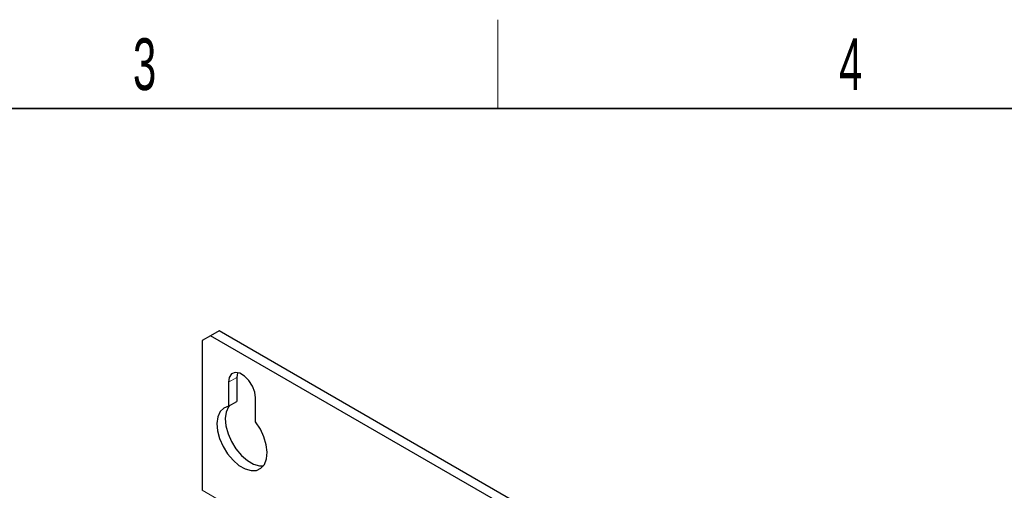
# Paper-space layout 'Blatt2' of a CAD drawing. Header units: millimetres. Extents: x 5 to 418, y 2 to 292.
# Tile 60 of 84: x 137 to 203, y 257 to 288. Entities that reach past the tile are written whole.
import ezdxf

# ---------------------------------------------------------------- set-up
doc = ezdxf.new("R2010")
doc.units = ezdxf.units.MM
doc.layers.add('SLD-0', color=7, linetype='Continuous')
doc.styles.add('SLDTEXTSTYLE0', font='TXT', dxfattribs={"width": 0.605})

psp = doc.layouts.new('Blatt2')

# ---------------------------------------------------------------- linework, layer by layer
at = {"color": 7, "linetype": 'Continuous', "lineweight": 25}
for p, q in [((149.82, 267.121), (149.254, 266.794)), ((150.386, 267.447), (149.82, 267.121)), ((189.418, 244.261), (149.82, 267.121)), ((189.984, 244.588), (150.386, 267.447)), ((149.254, 266.794), (149.254, 256.669)), ((151.639, 264.624), (151.588, 264.304)), ((151.022, 263.977), (151.022, 262.358)), ((151.588, 264.304), (151.588, 262.685)), ((151.022, 262.358), (151.588, 262.685)), ((152.861, 261.297), (152.861, 262.916))]:
    psp.add_line(p, q, dxfattribs=at)
at = {"color": 7, "linetype": 'Continuous', "lineweight": 18}
for p, q in [((151.022, 263.977), (151.588, 264.304)), ((189.984, 233.157), (149.254, 256.669))]:
    psp.add_line(p, q, dxfattribs=at)
at = {"color": 7, "linetype": 'Continuous', "lineweight": 25, "flags": 128}
for points in [[(152.861, 262.916), (152.805, 263.311), (152.646, 263.722), (152.401, 264.101), (152.101, 264.4), (151.782, 264.584), (151.482, 264.631), (151.237, 264.536), (151.078, 264.308), (151.022, 263.977)], [(151.022, 262.358), (150.704, 262.236), (150.46, 261.991), (150.303, 261.638), (150.245, 261.199), (150.287, 260.698), (150.428, 260.167), (150.659, 259.637), (150.967, 259.139), (151.333, 258.703), (151.734, 258.355), (152.149, 258.116), (152.55, 258), (152.916, 258.014), (153.224, 258.156), (153.455, 258.42), (153.596, 258.788), (153.638, 259.24), (153.58, 259.747), (153.423, 260.28), (153.179, 260.807), (152.861, 261.297)], [(151.081, 262.392), (151.025, 262.318), (150.869, 261.965), (150.81, 261.525), (150.853, 261.025), (150.994, 260.494), (151.225, 259.963), (151.533, 259.465), (151.898, 259.029), (152.3, 258.682), (152.714, 258.442), (153.116, 258.326), (153.39, 258.324)]]:
    psp.add_lwpolyline(points, dxfattribs=at)
at = {"layer": 'SLD-0', "lineweight": 18}
psp.add_line((169.25, 282.5), (169.25, 288.5), dxfattribs=at)
at = {"layer": 'SLD-0', "lineweight": 35}
psp.add_line((408, 282.5), (26, 282.5), dxfattribs=at)

# ---------------------------------------------------------------- texts
at = {"layer": 'SLD-0', "char_height": 3.5, "attachment_point": 2, "style": 'SLDTEXTSTYLE0'}
for s, insert in [('3', (145.353, 287.243)), ('4', (193.103, 287.243))]:
    psp.add_mtext(s, dxfattribs=dict(at, insert=insert))

doc.saveas('drawing.dxf')
